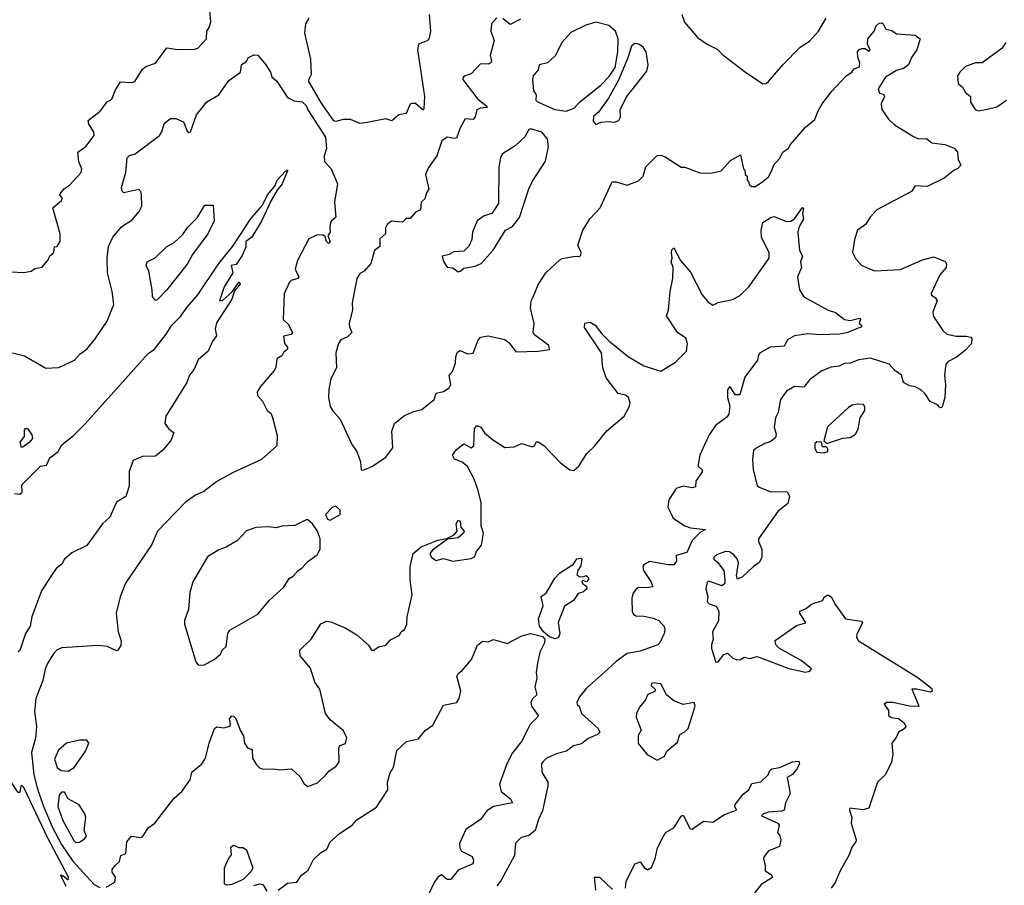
# Model space of a CAD drawing. Extents: x 1995161 to 2088924, y 769148 to 906007.
# Tile 54 of 256: x 2038273 to 2043575, y 782481 to 787137. Entities that reach past the tile are written whole.
import ezdxf

# ---------------------------------------------------------------- set-up
doc = ezdxf.new("R2010")
doc.units = 0

msp = doc.modelspace()

# ---------------------------------------------------------------- linework, layer by layer
at = {"layer": '0CON20XD'}
for points in [[(2039281.4, 787075), (2039294.5, 787095), (2039303.1, 787125), (2039292.2, 787255)], [(2040105, 786579.2), (2040055, 786600), (2040015, 786599.7), (2039975, 786589.3), (2039965, 786594.1), (2039898.2, 786688.2), (2039830.9, 786805), (2039831.2, 786818.8), (2039844.5, 786845), (2039841.1, 786925), (2039808, 787065), (2039813.3, 787115), (2039831.2, 787145)], [(2040843.2, 787146.8), (2040814.6, 787115.4), (2040809.4, 787075), (2040828.7, 787025), (2040806.9, 786945), (2040814.1, 786915.9), (2040809.6, 786905), (2040795, 786897.5), (2040755, 786900), (2040705, 786846.2), (2040666.1, 786833.9), (2040658.8, 786825), (2040660, 786815), (2040740.8, 786710.8), (2040786.2, 786675), (2040790, 786665), (2040755, 786661.5), (2040735, 786652.5), (2040725.3, 786615), (2040715, 786600), (2040672, 786605), (2040644.3, 786555.7), (2040625, 786500.9), (2040615, 786497.6), (2040574.6, 786505.4), (2040546, 786485), (2040520, 786405), (2040475, 786342.9), (2040457.8, 786305), (2040477.1, 786225), (2040464.6, 786205.4), (2040455, 786174.3), (2040435.7, 786155), (2040430.8, 786115), (2040405, 786102.5), (2040375, 786068), (2040355, 786067.5), (2040335, 786048), (2040275.9, 786054.1), (2040251.2, 786035), (2040243.1, 786016.9), (2040242.5, 785985), (2040212.1, 785957.9), (2040212.1, 785917.9), (2040184.3, 785895), (2040164, 785825), (2040128.8, 785785), (2040105, 785772.5), (2040088.6, 785745), (2040064, 785615), (2040066.2, 785575), (2040047.9, 785505), (2040048.8, 785485), (2040061.1, 785455), (2040038.3, 785431.7), (2040001.9, 785415), (2039990, 785395), (2039975.8, 785345), (2039980, 785265), (2039949.2, 785205), (2039938.3, 785148.3), (2039935.8, 785105), (2039945.7, 785055.7), (2039957.1, 785035), (2039999.2, 784989.2), (2040061.7, 784851.7), (2040088.8, 784815), (2040108, 784758), (2040112.5, 784715), (2040125, 784713.3), (2040172.5, 784735), (2040245, 784784), (2040282, 784835), (2040276.5, 784923.5), (2040291.2, 784965), (2040345, 785007.7), (2040395, 785030), (2040438.9, 785041.1), (2040505, 785093.8), (2040515, 785127.5), (2040555, 785137.5), (2040585, 785156.2), (2040594.3, 785175), (2040586, 785224), (2040603.3, 785245), (2040620.5, 785289.5), (2040621.9, 785325), (2040631.1, 785348.9), (2040645, 785358.1), (2040685, 785340), (2040715, 785343.3), (2040740.5, 785409.5), (2040755, 785428.8), (2040795, 785437.5), (2040885, 785416.2), (2040909.5, 785399.5), (2040945, 785350), (2041065, 785353.8), (2041126.4, 785363.6), (2041122.5, 785385), (2041045, 785442.5), (2041037.5, 785455), (2041043, 785503), (2041024, 785585), (2041027.5, 785625), (2041036.6, 785643.4), (2041066, 785715), (2041106, 785775), (2041182, 785845), (2041195, 785852.5), (2041265, 785866.2), (2041286.7, 785863.3), (2041295, 785870), (2041296.2, 785885), (2041278.8, 785925), (2041305.6, 786005), (2041345, 786068), (2041399.2, 786125), (2041464, 786265), (2041485, 786265.6), (2041545, 786248.1), (2041605, 786271.2), (2041630, 786295), (2041645, 786346.7), (2041705, 786407.5), (2041725, 786409.4), (2041749.5, 786399.5), (2041835, 786344.2), (2041855, 786343.3), (2041935, 786313.3), (2041995, 786312.5), (2042050, 786325), (2042100.7, 786379.3), (2042155, 786410), (2042170, 786335), (2042178.3, 786328.3), (2042180, 786305), (2042190, 786295), (2042190, 786275), (2042198.3, 786268.3), (2042201.7, 786251.7), (2042215, 786240), (2042235, 786240), (2042275, 786267.5), (2042305, 786292.5), (2042323, 786327), (2042333, 786357), (2042365, 786390), (2042382.5, 786425), (2042413, 786447), (2042423.6, 786466.4), (2042505, 786560), (2042555, 786600), (2042572.3, 786647.7), (2042593.8, 786685), (2042646.1, 786753.9), (2042724.1, 786835.9), (2042753.3, 786855), (2042767, 786873), (2042795, 786883.3), (2042797.5, 786905), (2042786.1, 786936.1), (2042784.6, 786965.4), (2042793, 786977), (2042807.2, 786982.8), (2042825, 786982.2), (2042845, 786968.2), (2042853.3, 786975), (2042837.8, 787005), (2042840.6, 787035), (2042874.4, 787075), (2042885.3, 787105), (2042900.4, 787119.6), (2042915, 787120.7), (2042922.4, 787115), (2042936.4, 787086.4), (2042969.2, 787079.2), (2042995, 787060.9), (2043095, 787054), (2043122.5, 787035), (2043104.2, 786975), (2043075.6, 786934.4), (2043058.1, 786895), (2043032, 786875), (2042995, 786863.9), (2042935, 786828.2), (2042895, 786766.2), (2042902.5, 786742.5), (2042925, 786736), (2042930, 786725), (2042911.4, 786685), (2042915, 786653.8), (2042952.1, 786602.1), (2042982.7, 786572.7), (2043085, 786508.8), (2043115, 786496.7), (2043155, 786498.8), (2043184.2, 786474.2), (2043255, 786465.7), (2043305, 786446.2), (2043323.3, 786425), (2043326.7, 786385), (2043340, 786355), (2043325, 786336.7), (2043305, 786328.8), (2043251.2, 786285), (2043160.2, 786239.8), (2043095, 786244), (2043075, 786212.5), (2042889.2, 786115), (2042852.9, 786075), (2042828.1, 786035), (2042784.2, 786005), (2042768.1, 785955), (2042758, 785885), (2042773.2, 785853.2), (2042808, 785815), (2042875, 785785.6), (2043015, 785793.5), (2043133.5, 785846.5), (2043195, 785862.5), (2043255.9, 785835.9), (2043264, 785824), (2043261.4, 785805), (2043227.8, 785765), (2043181.2, 785665), (2043182.5, 785655), (2043202.7, 785642.7), (2043214, 785625), (2043190, 785565), (2043192, 785545), (2043204.3, 785524.3), (2043244, 785465), (2043265, 785445.7), (2043315, 785434.4), (2043370, 785435), (2043395, 785428.8), (2043400.7, 785420.7), (2043398.8, 785395), (2043365, 785359.2), (2043317.2, 785322.8), (2043271.7, 785298.3), (2043260, 785285), (2043252.9, 785225), (2043258.9, 785175), (2043254.3, 785105.7), (2043240, 785055), (2043235, 785050), (2043225, 785053.3), (2043215.8, 785065.8), (2043175, 785083.8), (2043148.2, 785125), (2043125, 785146.4), (2043095, 785163.1), (2043065, 785166.9), (2043031.4, 785185), (2043021.1, 785225), (2042985, 785250.9), (2042954, 785285), (2042855, 785316.8), (2042792.2, 785307.8), (2042745, 785290), (2042715, 785288.7), (2042685, 785272.9), (2042642, 785268), (2042591.4, 785248.6), (2042525, 785199.4), (2042495, 785160), (2042445, 785164.3), (2042401.4, 785138.6), (2042370, 785095), (2042357.8, 785025), (2042343.1, 784995), (2042335.6, 784945.6), (2042347.3, 784907.3), (2042342.8, 784887.2), (2042315, 784866.8), (2042285, 784858.2), (2042238.3, 784831.7), (2042225, 784819.2), (2042219.8, 784775), (2042222.3, 784715), (2042245, 784632), (2042255, 784622.5), (2042315, 784598.9), (2042405, 784597.5), (2042418.6, 784575), (2042408.5, 784535), (2042355, 784490.9), (2042251.1, 784345), (2042250.7, 784330.7), (2042269.1, 784289.1), (2042268.4, 784245), (2042255, 784216.5), (2042225, 784195.5), (2042165, 784140), (2042138.3, 784128.3), (2042132, 784145), (2042143.3, 784215), (2042136.2, 784236.2), (2042118.6, 784258.6), (2042095, 784273.8), (2042073.5, 784276.5), (2042025, 784258), (2042010, 784245), (2042010, 784235), (2042029.7, 784219.7), (2042064, 784175), (2042070.8, 784125), (2042070, 784105), (2042055, 784092), (2041982.9, 784117.1), (2041975, 784110), (2041968.2, 784075), (2041978.1, 784035), (2041975.8, 784005), (2041985, 783994.1), (2042022.8, 783982.8), (2042038.6, 783955), (2042035.8, 783904.2), (2042003.3, 783845), (2042006.7, 783805), (2041997.5, 783775), (2041997.5, 783755), (2042021.7, 783681.7), (2042035, 783682.5), (2042065, 783722.5), (2042085, 783730), (2042112.5, 783702.5), (2042135, 783693.8), (2042154.1, 783695.9), (2042175, 783708), (2042205, 783700.5), (2042245, 783711.5), (2042415, 783646.2), (2042505, 783628), (2042528, 783632), (2042536.7, 783645), (2042480.4, 783690.4)], [(2040478.3, 787165), (2040485.3, 787074.7), (2040476.4, 787033.6), (2040466.8, 787023.2), (2040420.8, 787005), (2040415.3, 786974.7), (2040452.9, 786725), (2040450, 786660), (2040445, 786651.2), (2040405, 786686), (2040385, 786686.7), (2040375, 786682.5), (2040355, 786632.5), (2040314.1, 786625.9), (2040277.3, 786592.7), (2040245, 786603.8), (2040145, 786584), (2040105, 786579.2)], [(2040969.9, 787140.1), (2040915, 787112.5), (2040875, 787144.2)], [(2041838.9, 787165), (2041853.3, 787125), (2041922, 787042), (2041975, 787005.6), (2042028.8, 786978.8), (2042058.8, 786948.8), (2042182.2, 786855), (2042275, 786792.7), (2042292, 786795), (2042305, 786804.6), (2042381.8, 786895), (2042475, 786988.9), (2042525, 787022.1), (2042575, 787076.7), (2042616.2, 787145)], [(2041215, 786644.7), (2041259, 786661), (2041285, 786691.4), (2041403.7, 786786.3), (2041447.7, 786832.3), (2041480.1, 786879.9), (2041494.7, 786964.7), (2041495.8, 787035), (2041481.9, 787075), (2041445, 787107.2), (2041376, 787124), (2041321.8, 787108.2), (2041241.4, 787068.6), (2041193.9, 787016.1), (2041156.9, 786943.1), (2041115, 786905.5), (2041071.2, 786895), (2041065, 786867.5), (2041038, 786835), (2041033.8, 786815), (2041040, 786755), (2041053.9, 786733.9), (2041052.9, 786705), (2041061.4, 786695), (2041155, 786653.9), (2041215, 786644.7)], [(2038225, 785780.8), (2038295, 785777.5), (2038335, 785784.2), (2038355, 785798.8), (2038395, 785806.7), (2038426.2, 785845), (2038435, 785867.5), (2038456.7, 785885), (2038460, 785915), (2038475, 785917.5), (2038491.2, 785945), (2038491.2, 785985), (2038452.5, 786125), (2038498.8, 786165), (2038503.3, 786175), (2038490, 786195), (2038492.5, 786205), (2038515, 786230), (2038542, 786248), (2038604.2, 786315.8), (2038608, 786335), (2038592.1, 786372.1), (2038586.7, 786425), (2038629.1, 786455), (2038674.6, 786515), (2038673.4, 786533.4), (2038645.6, 786575), (2038642, 786595), (2038706.2, 786645), (2038745, 786695.8), (2038770, 786710), (2038789.4, 786760.6), (2038816.7, 786803.3), (2038875, 786799.2), (2038893.3, 786805), (2038935, 786872), (2038952.5, 786885), (2039005, 786904), (2039065, 786986), (2039125, 786976.9), (2039215, 786979.2), (2039233.3, 786985), (2039280, 787035), (2039281.4, 787075)], [(2041375, 786573.1), (2041405, 786585.7), (2041445, 786590), (2041475, 786585.7), (2041500, 786595), (2041507.5, 786612.5), (2041506.8, 786655), (2041542.7, 786725), (2041649.2, 786860.8), (2041658, 786895), (2041646.1, 786965), (2041629.6, 786989.6), (2041606.2, 787006.2), (2041585, 787008.8), (2041568.2, 786995), (2041548.2, 786931.8), (2041497.1, 786812.9), (2041442.9, 786715), (2041390.4, 786639.6), (2041363, 786617), (2041361.2, 786591.2), (2041375, 786573.1)], [(2043583.8, 787015), (2043563.3, 786985), (2043455, 786905.7), (2043420, 786905), (2043365, 786885.8), (2043334.4, 786855.6), (2043322.9, 786835), (2043325.8, 786795), (2043348.9, 786775), (2043365.3, 786745.3), (2043391.9, 786725), (2043393.6, 786693.6), (2043418, 786655), (2043435, 786647.1)], [(2039225, 786626.2), (2039281.2, 786695), (2039345, 786734), (2039400.3, 786809.7), (2039462, 786855), (2039468.1, 786895), (2039495.5, 786914.5), (2039506, 786935), (2039535, 786948.9), (2039555, 786946), (2039598.1, 786895), (2039623.3, 786855), (2039630.5, 786830.5), (2039657.6, 786807.6), (2039715, 786719.3), (2039751.6, 786701.6), (2039795, 786696.1), (2039815.8, 786675.8), (2039825, 786652), (2039919.8, 786505), (2039925.1, 786445), (2039913.3, 786405), (2039914.8, 786374.8), (2039949.6, 786335), (2039984.5, 786255), (2039968, 786155), (2039975.5, 786075), (2039948.8, 786051.2), (2039942.9, 786025), (2039945.8, 785995), (2039933.3, 785975), (2039935.6, 785965.6), (2039945.3, 785945), (2039936.5, 785933.5), (2039924.5, 785945), (2039918.8, 785968.8), (2039905, 785980), (2039871.7, 785978.3), (2039830.8, 785959.2), (2039768.8, 785841.2), (2039757.1, 785795), (2039776.6, 785753.4), (2039771.2, 785745), (2039735.7, 785734.3), (2039726, 785725), (2039697.5, 785662.5), (2039692.5, 785525), (2039718.8, 785498.8), (2039741.5, 785455), (2039735, 785444.7), (2039694, 785435), (2039698.6, 785395), (2039715.6, 785375), (2039715.6, 785365), (2039693.1, 785346.9), (2039685, 785328.8), (2039657.6, 785312.4), (2039652.7, 785267.3), (2039645, 785251.2), (2039570, 785165), (2039551.2, 785135), (2039553.8, 785115), (2039581.2, 785085), (2039606.7, 785035), (2039625, 785020), (2039635, 784997.5), (2039659.8, 784899.8), (2039658.8, 784845), (2039575, 784771.4), (2039419.5, 784700.5), (2039335, 784652.5), (2039265, 784599.4), (2039220.7, 784579.3), (2039165, 784540), (2039016, 784385), (2038985, 784313.3), (2038843.6, 784106.4), (2038815, 784033.3), (2038793.8, 783945), (2038804.4, 783845), (2038819.6, 783795), (2038818.8, 783771.2), (2038802.5, 783745), (2038795, 783742), (2038745, 783765.3), (2038695, 783771.2), (2038500.9, 783759.1), (2038475, 783747.1), (2038458.9, 783731.1), (2038425, 783678.1), (2038411.2, 783645), (2038397.2, 783582.8), (2038360.8, 783485), (2038354, 783416), (2038364.7, 783335), (2038357.7, 783272.3), (2038336.9, 783195), (2038350.4, 783075), (2038368.4, 783005), (2038399.7, 782909.7), (2038447.7, 782795), (2038499.4, 782699.4), (2038559.9, 782609.9), (2038675, 782485.3), (2038705, 782469.6)], [(2043435, 786647.1), (2043475, 786654.2), (2043535, 786669.4), (2043585.7, 786704.3)], [(2038235, 785345.3), (2038299, 785329), (2038415, 785261.9), (2038485, 785266.5), (2038569.4, 785305), (2038599.9, 785340.1), (2038634.8, 785365.2), (2038679.5, 785420.5), (2038743.6, 785515), (2038779.6, 785605), (2038771.8, 785675), (2038745.8, 785775.8), (2038744.4, 785855), (2038751.9, 785918.1), (2038775, 785967.5), (2038824.2, 786025), (2038879.1, 786060.9), (2038917.5, 786105), (2038931.4, 786135), (2038929.4, 786195), (2038925, 786212.5), (2038915, 786223.3), (2038835, 786206.2), (2038824.4, 786214.4), (2038821.1, 786235), (2038844.5, 786315), (2038852.5, 786395), (2038865, 786406.5), (2038895, 786415.8), (2039025.8, 786515), (2039039.2, 786535), (2039051.7, 786578.3), (2039085, 786606.7), (2039115, 786606.2), (2039155, 786588.8), (2039175, 786537.5), (2039185, 786531.2), (2039194, 786535), (2039225, 786626.2)], [(2040635, 785781.4), (2040645, 785784.3), (2040665, 785801.4), (2040725, 785812), (2040758.8, 785825), (2040822.6, 785897.4), (2040888.8, 786005), (2040926.2, 786025), (2040965, 786073.1), (2041016.9, 786233.1), (2041037.5, 786275), (2041105, 786375.8), (2041121.3, 786455), (2041115, 786496.7), (2041085, 786532.7), (2041025, 786551.2), (2041015, 786547.5), (2040992.9, 786507.1), (2040940.6, 786459.4), (2040873.3, 786415), (2040863, 786397), (2040853.8, 786345), (2040851.7, 786148.3), (2040815.7, 786094.3), (2040775, 786082.5), (2040736.2, 786055), (2040711.2, 785995), (2040708.1, 785955), (2040691.7, 785918.3), (2040665, 785892), (2040611.4, 785888.6), (2040585, 785873.8), (2040547.5, 785865), (2040555, 785836.2), (2040575, 785805.6), (2040605, 785802.2), (2040635, 785781.4)], [(2038245, 784588.1), (2038275, 784585.3), (2038286.8, 784595), (2038284.6, 784635.4), (2038384.7, 784735.3), (2038418.4, 784741.6), (2038435, 784780.6), (2038480, 784815), (2038499.6, 784850.4), (2038565, 784902.3), (2038626.3, 784963.7), (2038965, 785342.2), (2038999.3, 785365), (2039062.8, 785445), (2039092.5, 785495), (2039139.8, 785540.3), (2039175, 785590.5), (2039233.5, 785656.5), (2039344.9, 785825.1), (2039420.8, 785919.2), (2039476.6, 786003.4), (2039515, 786062.7), (2039580.8, 786139.2), (2039606.9, 786195), (2039648, 786242), (2039660.5, 786275), (2039705, 786322.5), (2039710, 786320), (2039715, 786330), (2039716, 786325), (2039685.9, 786254.1), (2039659.1, 786220.9), (2039627.1, 786165), (2039576.1, 786053.9), (2039522.7, 785967.3), (2039490.6, 785945), (2039490.8, 785915), (2039470.9, 785869.1), (2039439.5, 785820.5), (2039411.9, 785815), (2039421.2, 785775), (2039375, 785700), (2039350, 785625), (2039365, 785627.5), (2039416.7, 785673.3), (2039455, 785726.7), (2039460, 785715), (2039430.7, 785679.3), (2039415, 785634.2), (2039334, 785506), (2039326.7, 785475), (2039333.9, 785436.1), (2039309.2, 785405), (2039287.5, 785355), (2039235, 785308), (2039212.3, 785257.7), (2039187.8, 785225), (2039172.9, 785185), (2039060.8, 785005), (2039055.7, 784965), (2039075, 784937.5), (2039104, 784915), (2039087.1, 784872.9), (2039046.3, 784823.7), (2039005, 784790), (2038935, 784786.7), (2038884, 784766), (2038863.6, 784706.4), (2038862.4, 784627.6), (2038845, 784572), (2038795, 784541.2), (2038759.4, 784460.6), (2038719.6, 784425), (2038635, 784308.2), (2038555, 784268.5), (2038515, 784235.6), (2038500.9, 784209.1), (2038470, 784185), (2038443.5, 784145), (2038391.6, 784065), (2038338.2, 783925), (2038329.1, 783875), (2038304.7, 783835), (2038275, 783743.8), (2038265, 783736.7)], [(2038738.8, 782471.2), (2038785, 782496.7), (2038788.6, 782525), (2038771.3, 782551.3), (2038771.4, 782565), (2038785, 782586.2), (2038811.4, 782608.6), (2038818.3, 782641.7), (2038845, 782651.2), (2038851.1, 782715), (2038875, 782744.3), (2038925, 782737.5), (2038936.6, 782743.4), (2038965, 782790), (2039001.2, 782815), (2039102.6, 782947.4), (2039146.2, 782985), (2039191.8, 783048.2), (2039200.7, 783089.3), (2039253.3, 783135), (2039274, 783165), (2039294.2, 783245), (2039323.1, 783325), (2039335, 783332.9), (2039372.3, 783327.7), (2039404.1, 783335.9), (2039409.2, 783345), (2039403.4, 783376.6), (2039415, 783392), (2039425, 783391.2), (2039437.9, 783377.9), (2039460, 783315), (2039478.9, 783285), (2039483.3, 783245), (2039500, 783220), (2039525, 783210.6), (2039527.8, 783165), (2039548.1, 783128.1), (2039565, 783112.2), (2039585, 783105.3), (2039637.8, 783107.8), (2039675, 783101.5), (2039737.2, 783107.2), (2039783.2, 783065), (2039805, 783025.8), (2039825, 783012.5), (2039877.3, 783032.7), (2039922.5, 783075), (2039938, 783095), (2039977.6, 783122.4), (2039994.3, 783145), (2039991.4, 783218.6), (2039998, 783232), (2040027.3, 783242.7), (2040034, 783275), (2040014.3, 783314.3), (2039945, 783370.8), (2039920.5, 783405), (2039889.2, 783535), (2039862.7, 783572.7), (2039839.7, 783649.7), (2039784.2, 783715), (2039781.4, 783745), (2039843.1, 783805), (2039895, 783888), (2039925, 783901.4), (2039948.8, 783898.8), (2040025, 783866), (2040088.3, 783828.3), (2040152.3, 783772.3), (2040167.5, 783745), (2040180, 783745), (2040205, 783763.3), (2040245, 783772.5), (2040269.3, 783800.7), (2040315.9, 783824.1), (2040327.5, 783845), (2040345, 783857.5), (2040358, 783885), (2040359.2, 783925), (2040386.4, 784043.6), (2040375.7, 784124.3), (2040376, 784195), (2040391.2, 784265), (2040435, 784301.1), (2040525, 784337.8), (2040573.8, 784346.2), (2040613, 784367), (2040628, 784385), (2040624.1, 784425), (2040635, 784444.4), (2040645, 784440), (2040647.8, 784407.8), (2040666, 784386), (2040663.3, 784375), (2040635, 784350), (2040577.5, 784342.5), (2040496.6, 784283.4), (2040481.4, 784265), (2040490, 784245), (2040515, 784228.6), (2040555, 784238.6), (2040605, 784224), (2040705, 784238), (2040722, 784248), (2040733, 784277), (2040760, 784310), (2040770, 784375), (2040758.8, 784415), (2040758.3, 784538.3), (2040741.9, 784605), (2040720, 784665), (2040685, 784733.3), (2040655, 784756.7), (2040613.9, 784773.9), (2040603.3, 784795), (2040626, 784825), (2040665, 784855.7), (2040705, 784833.3), (2040718, 784845), (2040722.5, 784937.5), (2040735, 784953.8), (2040756.2, 784945), (2040775.6, 784915), (2040819.1, 784879.1), (2040885, 784835.8), (2040935, 784839.4), (2040975, 784858), (2041035, 784838.8), (2041045.8, 784844.2), (2041055, 784866.7), (2041065, 784867.1), (2041095, 784846.9), (2041182.9, 784755), (2041235, 784716.5), (2041257.4, 784712.6), (2041284.2, 784735), (2041326.3, 784803.7), (2041370.8, 784845), (2041435, 784926), (2041528.6, 785005), (2041555.5, 785055), (2041559.5, 785075), (2041551.4, 785105), (2041535, 785117.1), (2041495, 785126.7), (2041430.3, 785210.3), (2041412.5, 785265), (2041406.4, 785345), (2041315, 785481.2), (2041316.7, 785505), (2041345, 785510), (2041371.9, 785495), (2041406.9, 785446.9), (2041448, 785408), (2041548.8, 785325), (2041634.5, 785274.5), (2041725, 785246.9), (2041805, 785295.6), (2041864.3, 785355), (2041869.5, 785395), (2041860, 785425), (2041815.5, 785455.5), (2041755.7, 785545), (2041766.4, 785575), (2041775.7, 785675), (2041790.8, 785745), (2041792, 785805), (2041781.4, 785835), (2041786.2, 785855), (2041782, 785885), (2041785, 785900), (2041795, 785910), (2041831.7, 785841.7), (2041885, 785780), (2041947.9, 785657.9), (2041978.8, 785618.8), (2042005, 785601.2), (2042035, 785616.7), (2042112, 785632), (2042148.3, 785651.7), (2042199.5, 785700.5), (2042308.9, 785855), (2042309.5, 785885), (2042267.9, 785965), (2042265.8, 786005), (2042274.2, 786045.8), (2042320, 786075), (2042335, 786078.5), (2042402.5, 786052.5), (2042425, 786052.9), (2042445, 786066.2), (2042487.7, 786127.7), (2042493, 786123), (2042487.5, 786095), (2042492.9, 786065), (2042470.4, 786025), (2042463.9, 785995), (2042472, 785895), (2042488.6, 785865), (2042478.2, 785835), (2042482.2, 785805), (2042461.9, 785755), (2042471.2, 785685), (2042495, 785646.2), (2042626.7, 785575), (2042665, 785562), (2042715, 785524.2), (2042745, 785518.6), (2042795, 785532.5), (2042800, 785525), (2042794, 785505), (2042806.2, 785495), (2042806, 785485), (2042726.9, 785453.1), (2042685.6, 785445.6), (2042585, 785441.4), (2042515, 785447.8), (2042445, 785436.8), (2042406.9, 785415), (2042388.8, 785381.2), (2042314.6, 785375.4), (2042260, 785345), (2042251.2, 785335), (2042245.7, 785305), (2042178.1, 785215), (2042150, 785120), (2042125, 785120), (2042100.3, 785160.3), (2042095, 785162.2), (2042085, 785145.8), (2042083.8, 785105), (2042097.6, 785057.6), (2042090.7, 785015), (2042080.9, 784999.1), (2042020.6, 784955), (2041986.2, 784905), (2041960.2, 784849.7), (2041936.2, 784795), (2041926.9, 784745), (2041926.2, 784735), (2041947.8, 784715), (2041947.5, 784705), (2041914.7, 784655.3), (2041912.7, 784625), (2041895, 784619.5), (2041845, 784628.5), (2041807.5, 784615), (2041768.9, 784555), (2041763.1, 784515), (2041770, 784500), (2041792.5, 784455), (2041854.2, 784415), (2041885, 784403.3), (2041966.7, 784395), (2041939.2, 784380.8), (2041895, 784334.8), (2041865, 784271.1), (2041808.9, 784255), (2041809.1, 784225), (2041795, 784205.4), (2041765, 784204.1), (2041665, 784221.8), (2041634.3, 784205), (2041628.9, 784195), (2041632.5, 784175), (2041672.5, 784115), (2041683, 784087), (2041649.7, 784080.3), (2041605, 784082), (2041589.5, 784070.5), (2041575, 784049.2), (2041569.5, 784025), (2041571.7, 783951.7), (2041578.5, 783938.5), (2041591.1, 783931.1), (2041635, 783929.4), (2041685, 783918.5), (2041715, 783904.4), (2041743, 783873), (2041747.5, 783855), (2041742.5, 783835), (2041720, 783785), (2041708.8, 783775), (2041615, 783740), (2041545, 783728.1), (2041485.5, 783685), (2041422.3, 783627.7), (2041325, 783541.7), (2041287.4, 783495), (2041272.7, 783465), (2041275, 783453.8), (2041286.2, 783445), (2041299.2, 783405), (2041388.9, 783325), (2041396.3, 783303.7), (2041385, 783291.5), (2041335, 783270), (2041297.5, 783242.5), (2041255, 783231.1), (2041217.1, 783202.9), (2041162.6, 783187.4), (2041107.3, 783162.7), (2041090, 783145), (2041083.8, 783135), (2041085, 783090), (2041116.2, 783036.2), (2041117.3, 783015), (2041088, 782882), (2041066.3, 782835), (2041048.8, 782775), (2041015, 782748.1), (2040972.7, 782737.3), (2040942.5, 782707.5), (2040938.3, 782641.7), (2040863.3, 782505), (2040843, 782477)], [(2039005, 785626.7), (2038988.6, 785648.6), (2038987.5, 785685), (2038968.6, 785785), (2038954.2, 785815), (2038959.2, 785835), (2039003, 785857), (2039064.4, 785915.6), (2039105, 785938), (2039150.7, 785979.3), (2039178.9, 786021.1), (2039229.3, 786070.7), (2039270.7, 786139.3), (2039315, 786140), (2039320.9, 786055), (2039287.3, 785985), (2039204.5, 785875), (2039175, 785822.7), (2039065, 785684.5), (2039015, 785632.9), (2039005, 785626.7)], [(2042625, 784860), (2042706.1, 784886.1), (2042745, 784890), (2042773, 784907), (2042787.5, 784935), (2042799.2, 784995), (2042824, 785035), (2042823.8, 785055), (2042817, 785067), (2042785, 785070), (2042755.9, 785064.1), (2042735, 785052), (2042622.4, 784947.6), (2042602.5, 784872.5), (2042615, 784860), (2042625, 784860)], [(2038285, 784836.7), (2038281.2, 784841.2), (2038275.7, 784865), (2038298.8, 784895), (2038298.6, 784931.4), (2038305, 784938.8), (2038315, 784938), (2038338.6, 784905), (2038342.2, 784885), (2038325, 784862.1), (2038295, 784842), (2038285, 784836.7)], [(2042605, 784806.7), (2042625, 784814), (2042625, 784830), (2042615, 784840), (2042595, 784840), (2042590, 784865), (2042565, 784867.1), (2042555, 784856.7), (2042555, 784830), (2042565, 784810), (2042605, 784806.7)], [(2039945, 784444.5), (2039998.1, 784475), (2039999.3, 784499.3), (2039975, 784520), (2039955, 784513.3), (2039920, 784475), (2039930, 784450), (2039945, 784444.5)], [(2039265, 783664.3), (2039320, 783695), (2039355, 783723.3), (2039364, 783745), (2039384.4, 783765.6), (2039393.5, 783835), (2039405, 783852.9), (2039555, 783939.2), (2039617.3, 784012.7), (2039695.5, 784084.5), (2039725, 784132), (2039745.4, 784144.6), (2039772, 784175), (2039793.2, 784186.8), (2039825, 784222), (2039875, 784258), (2039890.9, 784289.1), (2039891.5, 784345), (2039876.3, 784386.3), (2039850, 784425), (2039825, 784447.5), (2039815, 784447.5), (2039755, 784416.7), (2039685, 784412), (2039653.8, 784403.8), (2039615, 784410), (2039544.3, 784405.7), (2039495, 784388), (2039445.8, 784335), (2039385, 784300.4), (2039345, 784285.5), (2039285, 784248.6), (2039206.1, 784113.9), (2039189.5, 784055), (2039182.5, 783965), (2039160.6, 783905), (2039161.6, 783885), (2039222.2, 783682.2), (2039235, 783666.2), (2039265, 783664.3)], [(2041155, 783807.1), (2041126.7, 783816.7), (2041094.1, 783844.1), (2041072, 783875), (2041066.7, 783915), (2041092.5, 783985), (2041081.2, 784035), (2041107.3, 784052.7), (2041155, 784133.3), (2041180.7, 784159.3), (2041255, 784207.5), (2041273.8, 784236.2), (2041295, 784240), (2041300, 784235), (2041295, 784200), (2041278.8, 784175), (2041273.6, 784153.6), (2041285, 784142.5), (2041305, 784140), (2041323, 784147), (2041335, 784137.5), (2041336.2, 784125), (2041325, 784112.5), (2041305, 784120), (2041300, 784115), (2041303.6, 784103.6), (2041325, 784090), (2041326.7, 784075), (2041305, 784058), (2041280, 784050), (2041255, 784013.5), (2041207.6, 783982.4), (2041172.5, 783895), (2041180.8, 783835), (2041175, 783814.3), (2041155, 783807.1)], [(2042480.4, 783690.4), (2042365, 783755.4), (2042345.4, 783775), (2042341.9, 783798.1), (2042455, 783877.5), (2042506.7, 783893.3), (2042473.8, 783945), (2042473.9, 783956.1), (2042505, 783967.5), (2042540, 783995), (2042595, 784012.5), (2042607, 784033), (2042625, 784042.5), (2042643, 784033), (2042665, 783990), (2042720, 783915), (2042805, 783901.2), (2042811.2, 783895), (2042780.7, 783829.3), (2042779.7, 783815), (2042789.7, 783795), (2043109.1, 783599.1), (2043185, 783538.6), (2043186.9, 783525), (2043175, 783519.1), (2043103.3, 783536.7), (2043077.5, 783535), (2043111.4, 783455), (2043113.8, 783445), (2043108.3, 783441.7), (2043064.3, 783444.3), (2042974.4, 783464.4), (2042940, 783465), (2042927.5, 783455), (2042950.6, 783420.6), (2042952, 783395), (2042965, 783384.2), (2043005, 783377.9), (2043035.5, 783355), (2043044.4, 783335), (2043035, 783321.9), (2043004.7, 783305.3), (2042991.9, 783275), (2042970, 783245), (2042973.8, 783185), (2042967.3, 783142.7), (2042935, 783077.5), (2042891.4, 783035), (2042845.5, 782895), (2042815, 782886.7), (2042743.3, 782895), (2042740.6, 782885), (2042754.5, 782845), (2042750, 782815), (2042778, 782725), (2042776.2, 782715), (2042754.3, 782685.7), (2042740, 782645), (2042690.9, 782559.1), (2042664.2, 782495), (2042642.9, 782465)], [(2039665, 782454.6), (2039715, 782492.5), (2039765, 782498), (2039791.2, 782535), (2039827.2, 782562.8), (2039855, 782620), (2039893.8, 782655), (2039927.5, 782675), (2039945, 782714), (2039995, 782760), (2040064, 782805), (2040087.8, 782832.2), (2040195, 782901.2), (2040255.8, 782995), (2040254.4, 783035), (2040268.8, 783085), (2040286.9, 783115), (2040304.2, 783205), (2040356, 783255), (2040420.7, 783269.3), (2040456.8, 783313.2), (2040497.6, 783342.4), (2040555, 783449.2), (2040627.1, 783465), (2040638.9, 783485), (2040648.8, 783525), (2040627.3, 783605), (2040635, 783620), (2040655, 783635.6), (2040705.6, 783695), (2040737.7, 783772.3), (2040765, 783794), (2040795, 783791.2), (2040825, 783803.3), (2040898, 783782), (2040977, 783823), (2041025.9, 783835.9), (2041088.6, 783818.6), (2041100.8, 783805), (2041099.1, 783785), (2041074.7, 783735.3), (2041061.6, 783675), (2041054.7, 783625), (2041057.6, 783595), (2041047.5, 783547.5), (2041058, 783505), (2041035, 783483.8), (2041025.8, 783465), (2041028.6, 783445), (2041064.3, 783395), (2041061.9, 783385), (2041022.2, 783345), (2040975.3, 783255), (2040926.5, 783193.5), (2040896.6, 783135), (2040856.7, 783025), (2040865.5, 782985.5), (2040916.9, 782945), (2040926, 782925), (2040825, 782904.7), (2040788.9, 782881.1), (2040754.2, 782835), (2040675, 782780), (2040641.5, 782705), (2040642.4, 782682.4), (2040651.9, 782665), (2040710, 782635), (2040717.5, 782615), (2040713.5, 782596.5), (2040635, 782561.6), (2040595, 782511.5), (2040575, 782512.7), (2040545, 782536.8), (2040525, 782523.6), (2040504.3, 782495), (2040461.8, 782405)], [(2041705, 783153.3), (2041744.4, 783175.6), (2041757.5, 783202.5), (2041815, 783251.2), (2041828.1, 783291.9), (2041855, 783306), (2041872.5, 783325), (2041910, 783445), (2041905, 783463.3), (2041846.1, 783453.9), (2041795, 783473.8), (2041756.7, 783505), (2041725, 783563.8), (2041685, 783570.6), (2041675, 783565.6), (2041672.9, 783555), (2041695.5, 783535.5), (2041694.3, 783525), (2041654.3, 783505), (2041642.1, 783477.9), (2041610.3, 783439.7), (2041594.5, 783405.5), (2041591.9, 783385), (2041620, 783315), (2041603.1, 783286.9), (2041603, 783243), (2041651.5, 783185), (2041705, 783153.3)], [(2038535, 783093.8), (2038566.5, 783115), (2038627.8, 783202.2), (2038646.2, 783245), (2038635, 783261.2), (2038595, 783262), (2038525, 783246.2), (2038483, 783207), (2038461.5, 783158.5), (2038474.6, 783115), (2038495, 783098.1), (2038535, 783093.8)], [(2041739.2, 782745), (2041755, 782766.2), (2041795, 782790), (2041835, 782853.3), (2041845, 782857.5), (2041883.9, 782783.9), (2041895, 782782.5), (2041955, 782826), (2042005, 782820), (2042067.6, 782862.4), (2042127.7, 782882.3), (2042132.5, 782885), (2042123.3, 782905), (2042126, 782915), (2042168.3, 782971.7), (2042200, 782995), (2042215, 783028.8), (2042263, 783037), (2042303.3, 783075), (2042311.7, 783098.3), (2042323, 783107), (2042363.8, 783115), (2042435, 783145.6), (2042468.8, 783148.8), (2042471.2, 783135), (2042455.8, 783104.2), (2042435, 783077.5), (2042405, 783060), (2042422.5, 782975), (2042395.9, 782924.1), (2042390, 782885), (2042375, 782878.6), (2042305, 782874), (2042277.5, 782865), (2042267.5, 782855), (2042356, 782815), (2042362, 782805), (2042353.3, 782765), (2042366.8, 782746.8), (2042371.4, 782725), (2042365, 782690), (2042305, 782666.7), (2042282.5, 782635), (2042277.5, 782625), (2042287.7, 782587.7), (2042287.7, 782557.7), (2042319.6, 782539.6), (2042327, 782523), (2042265, 782484.2), (2042218, 782422)], [(2038524.6, 782475), (2038495, 782532.5), (2038495, 782537.5), (2038500, 782530), (2038505, 782532.5), (2038535, 782510), (2038535.8, 782525), (2038424.6, 782734.6), (2038295, 783006.7), (2038285, 783017.5), (2038280, 783015), (2038275, 782980), (2038265, 782980), (2038205, 783071.2), (2038195, 783071.2), (2038176.9, 783043.1), (2038131.2, 783015), (2038118.8, 783001.2), (2038089.4, 782935), (2038080.9, 782885), (2038108.4, 782745), (2038133.3, 782655), (2038152.6, 782602.6), (2038218.1, 782478.1)], [(2038575, 782711.5), (2038595, 782711.9), (2038625, 782732), (2038632.9, 782745), (2038620.6, 782775), (2038628.8, 782845), (2038624.2, 782865), (2038593.9, 782913.9), (2038535, 782946), (2038515, 782981.9), (2038497.9, 782982.1), (2038486.7, 782965), (2038479.6, 782905), (2038505, 782830), (2038565, 782720.9), (2038575, 782711.5)], [(2041534.6, 782465.4), (2041538.6, 782501.4), (2041585, 782596.7), (2041615, 782607.5), (2041636.1, 782576.1), (2041653.6, 782563.6), (2041675, 782576.7), (2041694.5, 782625), (2041707, 782683), (2041739.2, 782745)], [(2039391.4, 782481.4), (2039377, 782487), (2039376, 782574), (2039397.1, 782622.9), (2039413.8, 782645), (2039410, 782685), (2039425, 782696.2), (2039453.9, 782683.9), (2039475, 782683.3), (2039495, 782671.2), (2039527.9, 782575), (2039519.6, 782555), (2039477.5, 782512.5), (2039415, 782484.1), (2039391.4, 782481.4)], [(2041376.2, 782455), (2041367.5, 782525), (2041395, 782524.2), (2041465, 782458.6)], [(2039535, 782479.5), (2039565, 782488.2), (2039585, 782483.1), (2039605, 782449.2)]]:
    msp.add_lwpolyline(points, dxfattribs=at)

doc.saveas('drawing.dxf')
